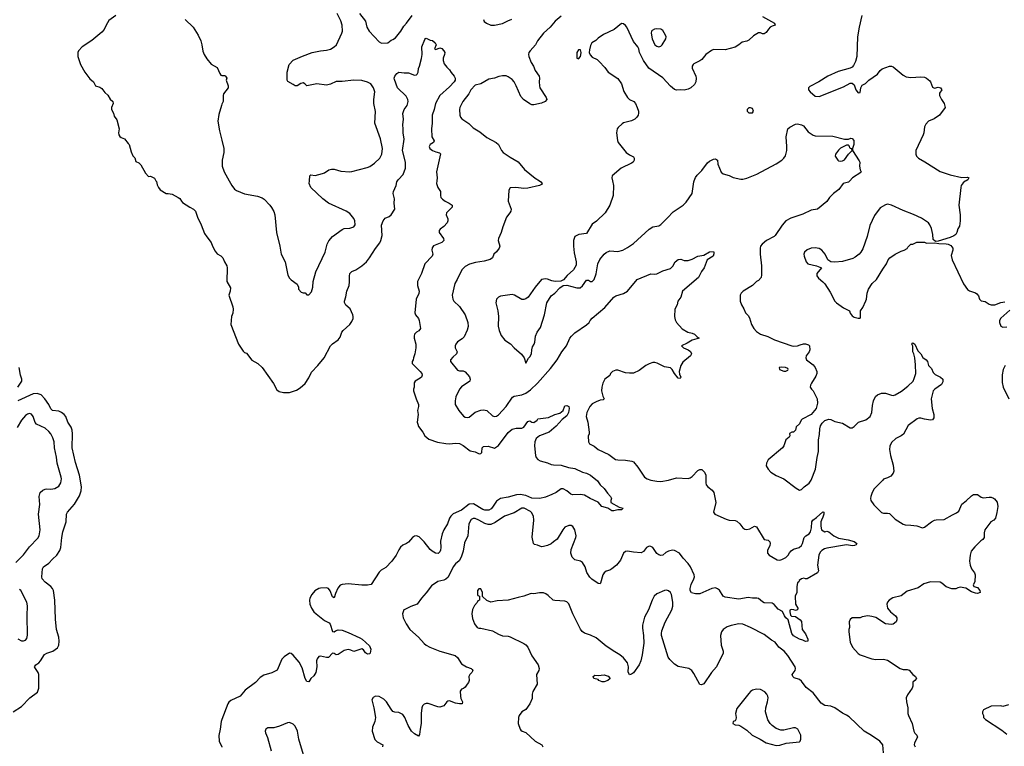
# Model space of a CAD drawing. Header units: inches. Extents: x 2220522 to 2384314, y 721474 to 893490.
# Tile 32 of 256: x 2247931 to 2258006, y 764216 to 771647. Entities that reach past the tile are written whole.
import ezdxf

# ---------------------------------------------------------------- set-up
doc = ezdxf.new("R2010")
doc.units = ezdxf.units.IN
doc.header["$MEASUREMENT"] = 0
for name, color, linetype in [('C2746', 7, 'Continuous'), ('C2747', 7, 'Continuous'), ('C2756', 7, 'Continuous'), ('C2757', 7, 'Continuous')]:
    doc.layers.add(name, color=color, linetype=linetype)

msp = doc.modelspace()

# ---------------------------------------------------------------- linework, layer by layer
at = {"layer": 'C2746', "color": 5}
for points, elevation in [([(2249325, 770000), (2249331, 769991), (2249338, 769958), (2249351, 769931), (2249367, 769907), (2249430, 769871), (2249451, 769871), (2249490, 769861), (2249552, 769830), (2249570, 769818), (2249585, 769790), (2249598, 769778), (2249670, 769731), (2249710, 769710), (2249731, 769690), (2249751, 769629), (2249788, 769550), (2249821, 769461), (2249845, 769425), (2249891, 769370), (2249903, 769330), (2249930, 769278), (2249950, 769251), (2249990, 769231), (2250000, 769222)], 220), ([(2247912, 767890), (2247951, 767950), (2247952, 767970), (2247938, 768010), (2247925, 768090)], 220), ([(2247865, 764570), (2247950, 764623), (2248034, 764710), (2248113, 764770), (2248127, 764810), (2248128, 764950), (2248120, 764970), (2248091, 765010), (2248082, 765030), (2248096, 765050), (2248126, 765070), (2248145, 765090), (2248185, 765155), (2248210, 765169), (2248270, 765189), (2248316, 765224), (2248330, 765250), (2248336, 765290), (2248331, 765331), (2248307, 765410), (2248296, 765516), (2248290, 765710), (2248275, 765810), (2248267, 765830), (2248250, 765850), (2248190, 765896), (2248161, 765930), (2248156, 765950), (2248164, 766030), (2248175, 766050), (2248230, 766090), (2248265, 766130), (2248310, 766170), (2248343, 766217), (2248352, 766248), (2248361, 766350), (2248372, 766408), (2248406, 766510), (2248411, 766590), (2248421, 766610), (2248490, 766693), (2248541, 766779), (2248560, 766830), (2248563, 766870), (2248544, 766990), (2248500, 767120), (2248469, 767270), (2248471, 767411), (2248467, 767450), (2248459, 767479), (2248422, 767530), (2248403, 767590), (2248387, 767610), (2248360, 767630), (2248330, 767644), (2248266, 767650), (2248250, 767668), (2248229, 767710), (2248189, 767770), (2248150, 767809), (2248110, 767823), (2248070, 767820), (2247912, 767750)], 220), ([(2247890, 766096), (2247970, 766175), (2248030, 766255), (2248116, 766344), (2248130, 766367), (2248139, 766430), (2248124, 766590), (2248137, 766690), (2248130, 766770), (2248141, 766810), (2248166, 766834), (2248190, 766844), (2248210, 766848), (2248250, 766845), (2248290, 766853), (2248330, 766877), (2248351, 766910), (2248357, 766950), (2248355, 766970), (2248313, 767110), (2248307, 767173), (2248287, 767267), (2248282, 767330), (2248270, 767370), (2248250, 767410), (2248230, 767437), (2248190, 767470), (2248102, 767510), (2248089, 767529), (2248068, 767588), (2248050, 767614), (2248030, 767618), (2248010, 767611), (2247990, 767598), (2247948, 767552), (2247904, 767476)], 240), ([(2247910, 765314), (2247950, 765296), (2247970, 765295), (2247990, 765302), (2248002, 765318), (2248012, 765352), (2248008, 765550), (2248011, 765651), (2248004, 765690), (2247944, 765810), (2247930, 765820)], 240), ([(2250000, 764491), (2249992, 764470), (2249981, 764390), (2249967, 764327), (2249972, 764270), (2249998, 764210), (2250000, 764207)], 220)]:
    msp.add_lwpolyline(points, dxfattribs=dict(at, elevation=elevation))
at = {"layer": 'C2747', "color": 5}
for points, elevation in [([(2248915, 771690), (2248843, 771637), (2248814, 771590), (2248794, 771546), (2248770, 771519), (2248670, 771435), (2248570, 771370), (2248533, 771330), (2248525, 771310), (2248525, 771270), (2248552, 771190), (2248597, 771110), (2248650, 771043), (2248687, 771010), (2248706, 770970), (2248750, 770956), (2248770, 770944), (2248802, 770902), (2248834, 770874), (2248855, 770835), (2248885, 770810), (2248886, 770790), (2248871, 770750), (2248871, 770730), (2248890, 770692), (2248899, 770659), (2248924, 770624), (2248947, 770530), (2248941, 770490), (2248944, 770470), (2248954, 770454), (2248970, 770441), (2249002, 770430), (2249040, 770380), (2249050, 770372), (2249070, 770294), (2249090, 770254), (2249110, 770234), (2249118, 770198), (2249150, 770182), (2249170, 770162), (2249217, 770077), (2249250, 770042), (2249270, 770045), (2249310, 770025), (2249325, 770000)], 220), ([(2249624, 771650), (2249705, 771570), (2249756, 771490), (2249785, 771430), (2249796, 771390), (2249804, 771324), (2249819, 771290), (2249846, 771246), (2249891, 771191), (2249950, 771158), (2249977, 771097), (2249990, 771078), (2250000, 771077)], 240), ([(2250000, 770783), (2249995, 770770), (2249970, 770678), (2249959, 770610), (2249976, 770510), (2250000, 770414)], 240)]:
    msp.add_lwpolyline(points, dxfattribs=dict(at, elevation=elevation))
at = {"layer": 'C2756', "color": 5}
for points, elevation in [([(2252200, 770000), (2252196, 769970), (2252210, 769931), (2252237, 769890), (2252235, 769850), (2252241, 769830), (2252257, 769810), (2252284, 769790), (2252326, 769770), (2252355, 769750), (2252355, 769730), (2252299, 769670), (2252295, 769650), (2252311, 769610), (2252311, 769590), (2252303, 769570), (2252270, 769533), (2252234, 769506), (2252223, 769490), (2252222, 769470), (2252267, 769410), (2252271, 769390), (2252250, 769370), (2252166, 769334), (2252150, 769315), (2252147, 769290), (2252157, 769250), (2252151, 769230), (2252076, 769150), (2252041, 769050), (2252002, 768970), (2252001, 768930), (2252018, 768870), (2252014, 768846), (2251989, 768790), (2251975, 768650), (2251982, 768630), (2252011, 768590), (2252018, 768570), (2252031, 768490), (2252016, 768464), (2251992, 768450), (2251972, 768430), (2251966, 768410), (2251966, 768390), (2251984, 768330), (2251985, 768290), (2251973, 768230), (2251959, 768190), (2251957, 768170), (2251946, 768150), (2251946, 768130), (2252028, 768050), (2252045, 768030), (2252050, 768010), (2252041, 767990), (2252030, 767981), (2251976, 767950), (2251968, 767932), (2251968, 767890), (2251959, 767870), (2251961, 767850), (2251987, 767770), (2252013, 767710), (2252013, 767690), (2252001, 767650), (2252008, 767610), (2251997, 767530), (2252003, 767510), (2252012, 767488), (2252054, 767430), (2252075, 767390), (2252116, 767356), (2252207, 767327), (2252290, 767312), (2252330, 767310), (2252390, 767317), (2252430, 767314), (2252470, 767293), (2252539, 767239), (2252590, 767226), (2252633, 767207), (2252650, 767210), (2252658, 767222), (2252663, 767270), (2252677, 767283), (2252724, 767284), (2252790, 767266), (2252830, 767291), (2252930, 767425), (2252970, 767459), (2253010, 767470), (2253070, 767468), (2253090, 767481), (2253130, 767539), (2253150, 767544), (2253170, 767531), (2253190, 767528), (2253224, 767550), (2253234, 767566), (2253340, 767580), (2253408, 767610), (2253456, 767624), (2253490, 767650), (2253510, 767698), (2253530, 767701), (2253550, 767691), (2253552, 767670), (2253547, 767630), (2253530, 767594), (2253481, 767559), (2253421, 767490), (2253350, 767430), (2253250, 767390), (2253217, 767363), (2253203, 767330), (2253198, 767290), (2253208, 767190), (2253216, 767170), (2253234, 767150), (2253257, 767137), (2253330, 767116), (2253370, 767099), (2253393, 767093), (2253470, 767090), (2253546, 767066), (2253610, 767057), (2253690, 767019), (2253730, 767008), (2253771, 766990), (2253843, 766930), (2253871, 766890), (2253912, 766852), (2253944, 766804), (2253976, 766770), (2253986, 766750), (2253978, 766730), (2253979, 766710), (2254063, 766663), (2254105, 766650), (2254090, 766635), (2254050, 766635), (2254010, 766624), (2253990, 766625), (2253950, 766650), (2253887, 766667), (2253851, 766711), (2253769, 766749), (2253710, 766785), (2253670, 766792), (2253587, 766787), (2253570, 766793), (2253530, 766830), (2253490, 766850), (2253470, 766850), (2253419, 766810), (2253376, 766790), (2253310, 766763), (2253253, 766750), (2253170, 766753), (2253110, 766782), (2253050, 766791), (2253013, 766787), (2252930, 766764), (2252850, 766751), (2252810, 766724), (2252770, 766663), (2252754, 766646), (2252730, 766632), (2252718, 766630), (2252690, 766632), (2252670, 766639), (2252574, 766694), (2252530, 766693), (2252450, 766632), (2252367, 766593), (2252343, 766570), (2252330, 766550), (2252308, 766492), (2252269, 766431), (2252252, 766388), (2252235, 766315), (2252240, 766250), (2252237, 766223), (2252230, 766205), (2252212, 766188), (2252184, 766190), (2252150, 766210), (2252130, 766228), (2252070, 766306), (2252018, 766358), (2251990, 766370), (2251970, 766366), (2251949, 766351), (2251910, 766303), (2251890, 766289), (2251850, 766273), (2251828, 766252), (2251810, 766224), (2251784, 766170), (2251739, 766110), (2251676, 766044), (2251630, 766016), (2251610, 765997), (2251528, 765872), (2251490, 765864), (2251430, 765864), (2251290, 765876), (2251230, 765869), (2251210, 765863), (2251186, 765834), (2251161, 765779), (2251150, 765735), (2251130, 765744), (2251106, 765806), (2251090, 765829), (2251070, 765836), (2251010, 765834), (2250990, 765829), (2250950, 765805), (2250921, 765770), (2250899, 765730), (2250896, 765710), (2250900, 765670), (2250916, 765630), (2250942, 765590), (2250964, 765570), (2251050, 765502), (2251098, 765478), (2251106, 765466), (2251130, 765391), (2251150, 765387), (2251163, 765397), (2251190, 765406), (2251230, 765402), (2251290, 765380), (2251410, 765325), (2251434, 765310), (2251510, 765242), (2251522, 765210), (2251517, 765170), (2251510, 765161), (2251490, 765158), (2251470, 765173), (2251450, 765204), (2251430, 765213), (2251350, 765184), (2251319, 765199), (2251290, 765207), (2251250, 765197), (2251190, 765155), (2251170, 765150), (2251150, 765165), (2251130, 765169), (2251090, 765125), (2251070, 765124), (2251010, 765138), (2250990, 765133), (2250973, 765110), (2250969, 765091), (2250972, 765030), (2250961, 764970), (2250942, 764938), (2250911, 764910), (2250890, 764875), (2250870, 764879), (2250850, 764909), (2250820, 765020), (2250790, 765077), (2250730, 765149), (2250710, 765164), (2250690, 765169), (2250638, 765130), (2250614, 765106), (2250566, 764994), (2250511, 764969), (2250430, 764944), (2250390, 764919), (2250343, 764870), (2250237, 764790), (2250185, 764730), (2250090, 764684), (2250071, 764669), (2250060, 764650), (2250000, 764491)], 220), ([(2250000, 769222), (2250010, 769212), (2250026, 769170), (2250051, 769130), (2250055, 769110), (2250051, 768970), (2250086, 768906), (2250083, 768870), (2250071, 768830), (2250111, 768710), (2250114, 768686), (2250110, 768646), (2250099, 768610), (2250092, 768530), (2250169, 768330), (2250217, 768257), (2250230, 768243), (2250250, 768235), (2250306, 768166), (2250366, 768130), (2250410, 768090), (2250526, 767926), (2250563, 767863), (2250586, 767846), (2250630, 767833), (2250690, 767833), (2250762, 767858), (2250799, 767881), (2250852, 767928), (2250890, 767985), (2250917, 768043), (2250983, 768110), (2251047, 768190), (2251110, 768310), (2251130, 768333), (2251190, 768374), (2251210, 768401), (2251227, 768450), (2251239, 768470), (2251309, 768530), (2251330, 768559), (2251342, 768590), (2251344, 768610), (2251341, 768630), (2251312, 768690), (2251267, 768727), (2251253, 768753), (2251253, 768770), (2251268, 768812), (2251277, 768870), (2251302, 768930), (2251307, 768967), (2251304, 769024), (2251310, 769050), (2251328, 769072), (2251370, 769089), (2251431, 769129), (2251478, 769170), (2251511, 769210), (2251570, 769306), (2251615, 769365), (2251627, 769390), (2251639, 769439), (2251634, 769546), (2251650, 769590), (2251670, 769618), (2251710, 769633), (2251732, 769650), (2251769, 769710), (2251764, 769770), (2251766, 769814), (2251752, 769870), (2251754, 769890), (2251784, 769950), (2251791, 769990), (2251797, 770000)], 220), ([(2250074, 770000), (2250102, 769950), (2250130, 769915), (2250150, 769899), (2250230, 769865), (2250363, 769843), (2250410, 769824), (2250431, 769810), (2250490, 769751), (2250507, 769727), (2250530, 769684), (2250541, 769650), (2250558, 769470), (2250594, 769330), (2250606, 769250), (2250646, 769170), (2250673, 769033), (2250690, 769005), (2250710, 768985), (2250770, 768942), (2250785, 768910), (2250785, 768890), (2250810, 768862), (2250830, 768852), (2250850, 768852), (2250870, 768834), (2250890, 768834), (2250917, 768863), (2250929, 768910), (2250934, 768970), (2250961, 769070), (2251058, 769270), (2251077, 769350), (2251093, 769387), (2251130, 769428), (2251230, 769500), (2251250, 769510), (2251310, 769516), (2251350, 769527), (2251363, 769550), (2251359, 769590), (2251350, 769615), (2251310, 769666), (2251270, 769690), (2251089, 769770), (2251034, 769814), (2250910, 769930), (2250892, 769970), (2250895, 770000)], 240), ([(2253248, 770000), (2253264, 769990), (2253277, 769970), (2253270, 769961), (2253248, 769952), (2253130, 769924), (2253090, 769921), (2253008, 769932), (2252950, 769929), (2252935, 769905), (2252930, 769790), (2252959, 769710), (2252957, 769690), (2252947, 769670), (2252912, 769628), (2252873, 769530), (2252857, 769470), (2252830, 769410), (2252826, 769390), (2252842, 769330), (2252837, 769310), (2252810, 769273), (2252783, 769250), (2252767, 769210), (2252745, 769195), (2252683, 769177), (2252595, 769165), (2252532, 769148), (2252490, 769124), (2252456, 769090), (2252407, 768990), (2252382, 768950), (2252356, 768830), (2252363, 768790), (2252373, 768770), (2252430, 768713), (2252490, 768630), (2252515, 768550), (2252519, 768510), (2252509, 768471), (2252477, 768403), (2252457, 768383), (2252410, 768352), (2252393, 768330), (2252386, 768310), (2252388, 768290), (2252407, 768250), (2252401, 768230), (2252363, 768197), (2252340, 768170), (2252340, 768150), (2252410, 768062), (2252430, 768056), (2252470, 768057), (2252490, 768047), (2252534, 767994), (2252541, 767970), (2252535, 767950), (2252450, 767891), (2252430, 767870), (2252395, 767790), (2252388, 767750), (2252387, 767710), (2252423, 767650), (2252473, 767593), (2252490, 767581), (2252510, 767578), (2252530, 767582), (2252590, 767632), (2252650, 767652), (2252677, 767657), (2252710, 767650), (2252770, 767595), (2252790, 767588), (2252810, 767593), (2252830, 767606), (2252907, 767690), (2252974, 767786), (2252990, 767797), (2253070, 767809), (2253110, 767827), (2253157, 767863), (2253229, 767931), (2253361, 768079), (2253430, 768168), (2253478, 768250), (2253526, 768310), (2253560, 768390), (2253576, 768410), (2253610, 768446), (2253730, 768525), (2253759, 768550), (2253769, 768570), (2253790, 768595), (2253917, 768703), (2254010, 768810), (2254030, 768822), (2254110, 768848), (2254150, 768870), (2254250, 768990), (2254390, 769047), (2254430, 769043), (2254450, 769047), (2254510, 769079), (2254590, 769101), (2254614, 769126), (2254639, 769170), (2254670, 769193), (2254697, 769197), (2254730, 769184), (2254770, 769185), (2254810, 769199), (2254869, 769230), (2254930, 769239), (2254990, 769274), (2255030, 769275), (2255034, 769270), (2255034, 769254), (2255027, 769230), (2254966, 769190), (2254936, 769110), (2254908, 769072), (2254876, 769010), (2254713, 768870), (2254694, 768810), (2254666, 768770), (2254659, 768730), (2254635, 768685), (2254631, 768610), (2254638, 768578), (2254651, 768550), (2254710, 768487), (2254766, 768450), (2254810, 768441), (2254837, 768430), (2254862, 768402), (2254882, 768390), (2254810, 768370), (2254762, 768338), (2254702, 768310), (2254722, 768290), (2254772, 768272), (2254794, 768254), (2254804, 768230), (2254795, 768210), (2254715, 768145), (2254695, 768110), (2254680, 768050), (2254682, 768022), (2254695, 767990), (2254690, 767978), (2254670, 767982), (2254630, 768029), (2254607, 768070), (2254590, 768085), (2254530, 768098), (2254455, 768135), (2254430, 768142), (2254410, 768142), (2254370, 768128), (2254339, 768110), (2254270, 768058), (2254210, 768032), (2254170, 768032), (2254130, 768037), (2254050, 768063), (2254030, 768064), (2253995, 768050), (2253977, 768030), (2253970, 768009), (2253917, 767970), (2253896, 767930), (2253886, 767890), (2253885, 767850), (2253898, 767798), (2253910, 767768), (2253900, 767760), (2253870, 767755), (2253830, 767740), (2253790, 767718), (2253766, 767690), (2253733, 767630), (2253728, 767590), (2253744, 767530), (2253756, 767430), (2253756, 767410), (2253746, 767386), (2253752, 767330), (2253762, 767310), (2253810, 767286), (2253850, 767251), (2253960, 767200), (2254028, 767150), (2254050, 767144), (2254130, 767142), (2254193, 767133), (2254210, 767126), (2254256, 767070), (2254324, 766970), (2254351, 766951), (2254390, 766937), (2254450, 766926), (2254490, 766925), (2254570, 766936), (2254650, 766962), (2254770, 766955), (2254790, 766962), (2254810, 766976), (2254870, 767036), (2254890, 767048), (2254910, 767047), (2254938, 767018), (2254950, 766990), (2254950, 766910), (2254955, 766890), (2254971, 766870), (2255015, 766835), (2255035, 766810), (2255055, 766710), (2255031, 766610), (2255044, 766590), (2255159, 766539), (2255190, 766529), (2255250, 766524), (2255270, 766517), (2255300, 766490), (2255330, 766450), (2255350, 766436), (2255370, 766432), (2255401, 766439), (2255450, 766467), (2255470, 766461), (2255550, 766332), (2255590, 766325), (2255606, 766306), (2255611, 766290), (2255607, 766270), (2255583, 766217), (2255584, 766190), (2255599, 766170), (2255683, 766123), (2255710, 766119), (2255730, 766125), (2255770, 766147), (2255795, 766170), (2255806, 766194), (2255824, 766216), (2255850, 766232), (2255906, 766250), (2255929, 766270), (2255939, 766290), (2255957, 766350), (2255973, 766367), (2256008, 766390), (2256022, 766410), (2256033, 766450), (2256036, 766510), (2256047, 766530), (2256084, 766556), (2256150, 766615), (2256158, 766610), (2256159, 766590), (2256150, 766558), (2256134, 766530), (2256128, 766510), (2256127, 766467), (2256136, 766430), (2256170, 766411), (2256190, 766416), (2256210, 766411), (2256262, 766370), (2256310, 766346), (2256408, 766328), (2256470, 766311), (2256496, 766290), (2256490, 766278), (2256474, 766270), (2256450, 766267), (2256394, 766275), (2256372, 766272), (2256190, 766242), (2256165, 766235), (2256140, 766220), (2256120, 766200), (2256107, 766170), (2256095, 766070), (2256106, 766010), (2256093, 765990), (2255990, 765929), (2255970, 765928), (2255954, 765934), (2255930, 765929), (2255907, 765910), (2255902, 765898), (2255890, 765888), (2255881, 765850), (2255884, 765810), (2255881, 765790), (2255866, 765750), (2255870, 765670), (2255893, 765630), (2255891, 765610), (2255870, 765604), (2255852, 765612), (2255826, 765614), (2255811, 765609), (2255811, 765590), (2255818, 765558), (2255827, 765547), (2255870, 765544), (2255917, 765510), (2255930, 765491), (2255938, 765410), (2255970, 765365), (2255996, 765310), (2255994, 765290), (2255971, 765289), (2255943, 765303), (2255909, 765310), (2255850, 765346), (2255830, 765370), (2255795, 765510), (2255770, 765529), (2255755, 765550), (2255736, 765596), (2255690, 765617), (2255650, 765667), (2255630, 765680), (2255550, 765683), (2255530, 765694), (2255490, 765727), (2255472, 765732), (2255430, 765731), (2255383, 765737), (2255290, 765722), (2255150, 765742), (2255130, 765752), (2255090, 765812), (2255070, 765828), (2255050, 765836), (2255014, 765830), (2254890, 765775), (2254845, 765775), (2254806, 765786), (2254791, 765810), (2254791, 765830), (2254800, 765870), (2254830, 765930), (2254835, 765950), (2254831, 765970), (2254796, 766050), (2254770, 766086), (2254720, 766140), (2254682, 766190), (2254630, 766220), (2254610, 766223), (2254568, 766212), (2254542, 766198), (2254510, 766170), (2254490, 766167), (2254470, 766174), (2254450, 766189), (2254409, 766250), (2254390, 766260), (2254370, 766263), (2254346, 766250), (2254312, 766208), (2254290, 766196), (2254210, 766200), (2254150, 766212), (2254130, 766207), (2254108, 766190), (2254080, 766120), (2254036, 766070), (2253990, 766030), (2253970, 766017), (2253930, 766006), (2253910, 765989), (2253896, 765970), (2253875, 765885), (2253870, 765877), (2253850, 765880), (2253784, 765924), (2253764, 765944), (2253733, 765993), (2253716, 766050), (2253690, 766094), (2253670, 766108), (2253610, 766124), (2253583, 766150), (2253570, 766190), (2253573, 766230), (2253621, 766350), (2253624, 766370), (2253610, 766430), (2253590, 766464), (2253573, 766473), (2253550, 766474), (2253510, 766456), (2253489, 766430), (2253430, 766335), (2253394, 766306), (2253370, 766288), (2253330, 766270), (2253290, 766258), (2253270, 766257), (2253230, 766274), (2253200, 766280), (2253189, 766289), (2253175, 766355), (2253192, 766530), (2253189, 766570), (2253168, 766608), (2253157, 766617), (2253093, 766653), (2253070, 766653), (2252990, 766603), (2252890, 766568), (2252796, 766504), (2252750, 766486), (2252725, 766485), (2252690, 766493), (2252628, 766530), (2252590, 766546), (2252570, 766545), (2252550, 766534), (2252526, 766490), (2252516, 766370), (2252483, 766297), (2252469, 766210), (2252449, 766151), (2252427, 766113), (2252390, 766082), (2252367, 766053), (2252314, 765946), (2252290, 765925), (2252270, 765915), (2252210, 765900), (2252143, 765857), (2252090, 765786), (2252041, 765730), (2251999, 765670), (2251933, 765647), (2251870, 765615), (2251862, 765610), (2251847, 765570), (2251856, 765530), (2251884, 765470), (2251924, 765410), (2252012, 765332), (2252068, 765268), (2252091, 765250), (2252127, 765230), (2252230, 765189), (2252385, 765145), (2252410, 765124), (2252450, 765058), (2252501, 765030), (2252550, 765012), (2252561, 765001), (2252568, 764990), (2252556, 764970), (2252536, 764950), (2252527, 764930), (2252531, 764890), (2252524, 764870), (2252508, 764852), (2252490, 764821), (2252473, 764807), (2252450, 764799), (2252439, 764781), (2252440, 764730), (2252445, 764705), (2252462, 764670), (2252458, 764650), (2252430, 764650), (2252390, 764658), (2252330, 764681), (2252310, 764677), (2252301, 764670), (2252270, 764629), (2252230, 764617), (2252210, 764618), (2252110, 764654), (2252090, 764654), (2252070, 764647), (2252053, 764630), (2252047, 764610), (2252039, 764550), (2252040, 764450), (2252027, 764390), (2252022, 764338), (2252010, 764319), (2251970, 764342), (2251941, 764370), (2251907, 764430), (2251870, 764512), (2251850, 764540), (2251830, 764553), (2251810, 764560), (2251770, 764565), (2251750, 764573), (2251730, 764596), (2251684, 764670), (2251657, 764697), (2251610, 764726), (2251570, 764727), (2251546, 764714), (2251533, 764690), (2251554, 764610), (2251572, 764510), (2251565, 764470), (2251542, 764410), (2251536, 764370), (2251566, 764286), (2251590, 764262), (2251645, 764230), (2251642, 764210)], 240), ([(2253997, 770000), (2254008, 769950), (2254002, 769850), (2253968, 769750), (2253921, 769670), (2253832, 769588), (2253790, 769555), (2253730, 769460), (2253652, 769450), (2253611, 769429), (2253596, 769390), (2253596, 769330), (2253603, 769263), (2253626, 769170), (2253623, 769137), (2253596, 769090), (2253533, 769030), (2253495, 768985), (2253468, 768972), (2253411, 768969), (2253375, 768975), (2253330, 768995), (2253310, 768998), (2253270, 768990), (2253204, 768910), (2253133, 768810), (2253110, 768792), (2253090, 768785), (2253070, 768787), (2252995, 768830), (2252970, 768836), (2252850, 768819), (2252830, 768809), (2252811, 768790), (2252804, 768750), (2252824, 768670), (2252829, 768610), (2252828, 768512), (2252836, 768470), (2252858, 768418), (2252895, 768370), (2252953, 768333), (2252991, 768290), (2253067, 768227), (2253091, 768190), (2253110, 768134), (2253136, 768184), (2253150, 768199), (2253169, 768230), (2253170, 768270), (2253179, 768301), (2253196, 768330), (2253202, 768350), (2253207, 768410), (2253227, 768450), (2253261, 768499), (2253300, 768630), (2253325, 768750), (2253370, 768822), (2253405, 768850), (2253457, 768903), (2253493, 768927), (2253530, 768931), (2253630, 768906), (2253666, 768906), (2253690, 768924), (2253730, 768982), (2253750, 768982), (2253770, 768971), (2253790, 768970), (2253809, 768990), (2253831, 769049), (2253845, 769150), (2253867, 769193), (2253910, 769250), (2253933, 769267), (2253970, 769282), (2254050, 769276), (2254103, 769290), (2254150, 769316), (2254210, 769359), (2254370, 769506), (2254410, 769528), (2254470, 769540), (2254490, 769554), (2254560, 769620), (2254618, 769682), (2254719, 769750), (2254750, 769781), (2254810, 769871), (2254827, 769990), (2254831, 770000)], 260), ([(2256424, 770000), (2256410, 769984), (2256358, 769970), (2256311, 769909), (2256258, 769870), (2256218, 769830), (2256190, 769789), (2256095, 769710), (2256030, 769698), (2255943, 769657), (2255822, 769618), (2255771, 769589), (2255733, 769547), (2255661, 769439), (2255650, 769429), (2255572, 769388), (2255527, 769350), (2255511, 769330), (2255506, 769310), (2255506, 769250), (2255522, 769130), (2255521, 769039), (2255516, 769010), (2255490, 768981), (2255470, 768970), (2255428, 768930), (2255333, 768870), (2255313, 768850), (2255303, 768830), (2255303, 768770), (2255316, 768730), (2255341, 768690), (2255356, 768650), (2255383, 768623), (2255398, 768598), (2255419, 768530), (2255442, 768490), (2255470, 768458), (2255510, 768430), (2255587, 768407), (2255654, 768374), (2255830, 768312), (2255850, 768308), (2255890, 768310), (2255917, 768323), (2255951, 768331), (2255971, 768331), (2256001, 768321), (2256011, 768310), (2256016, 768270), (2256010, 768249), (2255979, 768210), (2255974, 768190), (2255983, 768170), (2256050, 768117), (2256070, 768090), (2256088, 768050), (2256088, 768030), (2256078, 768002), (2256031, 767930), (2256021, 767910), (2256019, 767890), (2256031, 767870), (2256051, 767850), (2256090, 767770), (2256095, 767725), (2256081, 767670), (2256030, 767609), (2255937, 767563), (2255927, 767553), (2255910, 767515), (2255876, 767484), (2255870, 767449), (2255850, 767429), (2255831, 767429), (2255806, 767414), (2255811, 767390), (2255803, 767377), (2255770, 767349), (2255750, 767290), (2255736, 767270), (2255590, 767144), (2255571, 767110), (2255570, 767085), (2255589, 767049), (2255618, 767018), (2255670, 766985), (2255751, 766950), (2255876, 766856), (2255910, 766836), (2255930, 766841), (2255957, 766870), (2256010, 766908), (2256030, 766936), (2256074, 767050), (2256090, 767170), (2256103, 767230), (2256103, 767350), (2256115, 767405), (2256117, 767463), (2256126, 767494), (2256141, 767519), (2256170, 767548), (2256210, 767562), (2256230, 767558), (2256270, 767539), (2256350, 767522), (2256430, 767474), (2256450, 767474), (2256470, 767485), (2256512, 767530), (2256590, 767555), (2256634, 767590), (2256651, 767630), (2256658, 767702), (2256667, 767750), (2256687, 767793), (2256708, 767812), (2256750, 767826), (2256790, 767829), (2256852, 767808), (2256870, 767805), (2256890, 767810), (2256952, 767848), (2257020, 767900), (2257072, 767950), (2257084, 767976), (2257099, 768030), (2257097, 768117), (2257089, 768190), (2257079, 768230), (2257069, 768250), (2257069, 768309), (2257058, 768330), (2257070, 768342), (2257091, 768330), (2257122, 768262), (2257151, 768230), (2257173, 768193), (2257205, 768170), (2257221, 768150), (2257231, 768111), (2257260, 768080), (2257278, 768038), (2257299, 768019), (2257351, 767991), (2257375, 767970), (2257375, 767945), (2257363, 767917), (2257296, 767870), (2257279, 767850), (2257258, 767770), (2257266, 767670), (2257285, 767610), (2257286, 767574), (2257270, 767555), (2257250, 767553), (2257190, 767560), (2257150, 767572), (2257130, 767572), (2257115, 767565), (2257023, 767497), (2256973, 767407), (2256951, 767390), (2256896, 767365), (2256850, 767324), (2256834, 767286), (2256830, 767250), (2256841, 767190), (2256869, 767090), (2256876, 767030), (2256870, 767010), (2256843, 766977), (2256810, 766960), (2256770, 766947), (2256761, 766939), (2256675, 766850), (2256652, 766810), (2256639, 766770), (2256636, 766750), (2256640, 766730), (2256670, 766684), (2256750, 766606), (2256770, 766599), (2256810, 766601), (2256830, 766597), (2256890, 766539), (2256970, 766488), (2256990, 766481), (2257050, 766479), (2257110, 766470), (2257170, 766449), (2257190, 766458), (2257260, 766510), (2257290, 766527), (2257310, 766532), (2257390, 766535), (2257476, 766584), (2257518, 766602), (2257539, 766621), (2257570, 766692), (2257615, 766725), (2257670, 766779), (2257690, 766790), (2257730, 766791), (2257770, 766763), (2257790, 766757), (2257850, 766764), (2257870, 766763), (2257894, 766754), (2257906, 766746), (2257933, 766713), (2257939, 766670), (2257930, 766606), (2257916, 766550), (2257898, 766530), (2257866, 766510), (2257807, 766430), (2257800, 766400), (2257798, 766350), (2257785, 766330), (2257764, 766316), (2257703, 766257), (2257668, 766212), (2257656, 766170), (2257651, 766110), (2257656, 766070), (2257670, 766030), (2257701, 765990), (2257708, 765970), (2257703, 765897), (2257686, 765866), (2257694, 765850), (2257730, 765841), (2257755, 765810), (2257758, 765790), (2257730, 765779), (2257710, 765781), (2257670, 765796), (2257612, 765832), (2257555, 765845), (2257530, 765837), (2257510, 765825), (2257470, 765827), (2257410, 765848), (2257366, 765886), (2257350, 765895), (2257250, 765898), (2257183, 765877), (2257125, 765835), (2257010, 765803), (2256950, 765756), (2256866, 765734), (2256826, 765710), (2256811, 765690), (2256805, 765670), (2256811, 765630), (2256841, 765590), (2256892, 765550), (2256905, 765530), (2256906, 765510), (2256898, 765490), (2256870, 765465), (2256850, 765461), (2256790, 765469), (2256690, 765533), (2256650, 765545), (2256610, 765549), (2256550, 765539), (2256530, 765529), (2256450, 765529), (2256428, 765512), (2256418, 765490), (2256422, 765430), (2256414, 765410), (2256414, 765386), (2256430, 765282), (2256453, 765230), (2256510, 765165), (2256531, 765150), (2256650, 765110), (2256690, 765105), (2256770, 765107), (2256810, 765097), (2256941, 765010), (2256970, 765000), (2257010, 765000), (2257033, 764993), (2257070, 764951), (2257096, 764930), (2257106, 764910), (2257091, 764890), (2257068, 764872), (2257068, 764830), (2257063, 764810), (2257016, 764744), (2257002, 764710), (2257004, 764670), (2257019, 764610), (2257020, 764550), (2257024, 764530), (2257063, 764450), (2257081, 764370), (2257090, 764350), (2257111, 764330), (2257119, 764310), (2257086, 764250), (2257083, 764230), (2257094, 764210)], 260), ([(2257614, 770000), (2257605, 769995), (2257583, 769977), (2257565, 769950), (2257561, 769930), (2257539, 769750), (2257554, 769650), (2257555, 769590), (2257546, 769534), (2257531, 769509), (2257521, 769470), (2257508, 769450), (2257490, 769436), (2257450, 769418), (2257330, 769382), (2257300, 769380), (2257278, 769398), (2257274, 769450), (2257259, 769510), (2257244, 769550), (2257229, 769570), (2257157, 769617), (2257076, 769656), (2256970, 769695), (2256850, 769750), (2256810, 769759), (2256790, 769754), (2256737, 769723), (2256676, 769643), (2256630, 769541), (2256602, 769430), (2256558, 769302), (2256539, 769270), (2256521, 769250), (2256480, 769220), (2256454, 769206), (2256350, 769174), (2256270, 769167), (2256231, 769171), (2256201, 769190), (2256173, 769250), (2256137, 769290), (2256110, 769306), (2256070, 769315), (2256030, 769312), (2255987, 769293), (2255961, 769270), (2255953, 769250), (2255956, 769230), (2255977, 769170), (2255995, 769150), (2256085, 769130), (2256136, 769110), (2256088, 769050), (2256086, 769026), (2256103, 769003), (2256150, 768966), (2256170, 768945), (2256222, 768862), (2256271, 768770), (2256287, 768750), (2256361, 768701), (2256421, 768670), (2256430, 768645), (2256450, 768618), (2256470, 768605), (2256510, 768594), (2256530, 768594), (2256535, 768605), (2256535, 768670), (2256557, 768703), (2256590, 768771), (2256596, 768790), (2256602, 768850), (2256615, 768890), (2256655, 768950), (2256698, 768990), (2256763, 769097), (2256801, 769150), (2256816, 769190), (2256834, 769210), (2256890, 769248), (2256950, 769280), (2256982, 769290), (2257010, 769306), (2257018, 769322), (2257048, 769350), (2257070, 769351), (2257110, 769371), (2257190, 769371), (2257210, 769362), (2257290, 769365), (2257337, 769357), (2257410, 769354), (2257432, 769350), (2257457, 769337), (2257478, 769310), (2257479, 769290), (2257463, 769237), (2257471, 769190), (2257587, 768947), (2257630, 768887), (2257650, 768873), (2257710, 768853), (2257724, 768844), (2257742, 768822), (2257751, 768790), (2257770, 768771), (2257810, 768765), (2257850, 768738), (2257871, 768731), (2257910, 768731), (2257970, 768756), (2258010, 768760)], 280), ([(2258063, 768677), (2257970, 768595), (2257956, 768570), (2257956, 768550), (2257970, 768511), (2257990, 768503), (2258030, 768507)], 280), ([(2258015, 768110), (2257995, 768070), (2257985, 768015), (2257984, 767936), (2257994, 767890), (2258053, 767770)], 280), ([(2256770, 764150), (2256761, 764230), (2256733, 764270), (2256647, 764327), (2256571, 764370), (2256417, 764517), (2256390, 764536), (2256350, 764555), (2256270, 764611), (2256230, 764625), (2256170, 764633), (2256130, 764657), (2256050, 764762), (2255979, 764819), (2255930, 764883), (2255910, 764900), (2255856, 764916), (2255841, 764930), (2255834, 764950), (2255866, 764990), (2255869, 765010), (2255865, 765030), (2255790, 765146), (2255752, 765190), (2255700, 765230), (2255660, 765280), (2255622, 765302), (2255550, 765359), (2255409, 765430), (2255330, 765464), (2255290, 765470), (2255210, 765453), (2255170, 765439), (2255128, 765410), (2255112, 765388), (2255101, 765350), (2255108, 765250), (2255128, 765190), (2255130, 765169), (2255059, 765030), (2255010, 764970), (2254930, 764856), (2254906, 764846), (2254890, 764849), (2254830, 764962), (2254809, 764990), (2254778, 765010), (2254670, 765033), (2254630, 765056), (2254582, 765102), (2254567, 765127), (2254551, 765171), (2254499, 765350), (2254498, 765370), (2254502, 765398), (2254534, 765486), (2254602, 765610), (2254614, 765650), (2254614, 765690), (2254599, 765770), (2254590, 765789), (2254570, 765806), (2254550, 765813), (2254530, 765809), (2254450, 765776), (2254423, 765750), (2254404, 765710), (2254365, 765610), (2254325, 765535), (2254305, 765455), (2254303, 765423), (2254313, 765350), (2254317, 765270), (2254299, 765150), (2254285, 765090), (2254270, 765049), (2254211, 764968), (2254190, 764952), (2254170, 764948), (2254158, 764978), (2254160, 765030), (2254150, 765069), (2254110, 765122), (2254072, 765152), (2254021, 765181), (2253930, 765241), (2253830, 765324), (2253772, 765352), (2253710, 765374), (2253687, 765390), (2253670, 765414), (2253590, 765570), (2253550, 765673), (2253530, 765693), (2253510, 765701), (2253406, 765706), (2253390, 765712), (2253339, 765759), (2253315, 765775), (2253290, 765785), (2253250, 765787), (2253190, 765776), (2253170, 765778), (2253155, 765775), (2253090, 765750), (2253030, 765738), (2252930, 765709), (2252815, 765705), (2252750, 765689), (2252710, 765708), (2252667, 765747), (2252666, 765790), (2252650, 765826), (2252630, 765826), (2252614, 765810), (2252614, 765770), (2252618, 765758), (2252634, 765750), (2252634, 765710), (2252618, 765702), (2252613, 765687), (2252584, 765656), (2252565, 765615), (2252556, 765570), (2252564, 765524), (2252586, 765470), (2252610, 765431), (2252630, 765423), (2252650, 765423), (2252770, 765396), (2252830, 765363), (2252870, 765347), (2252930, 765343), (2252950, 765337), (2253090, 765268), (2253110, 765253), (2253130, 765231), (2253170, 765142), (2253236, 765050), (2253246, 765010), (2253241, 764990), (2253219, 764950), (2253226, 764850), (2253181, 764778), (2253175, 764750), (2253174, 764706), (2253151, 764649), (2253110, 764592), (2253070, 764567), (2253042, 764530), (2253035, 764510), (2253031, 764450), (2253050, 764392), (2253060, 764380), (2253072, 764370), (2253110, 764356), (2253206, 764270), (2253272, 764230), (2253282, 764210)], 260), ([(2258050, 764641), (2257990, 764624), (2257970, 764629), (2257870, 764628), (2257794, 764590), (2257782, 764570), (2257782, 764550), (2257792, 764530), (2257792, 764510), (2257812, 764490), (2257980, 764380), (2258030, 764339)], 280), ([(2250835, 764130), (2250788, 764290), (2250774, 764370), (2250750, 764421), (2250730, 764442), (2250690, 764458), (2250670, 764456), (2250590, 764421), (2250530, 764406), (2250470, 764406), (2250448, 764392), (2250442, 764370), (2250447, 764353), (2250467, 764307), (2250504, 764170)], 240)]:
    msp.add_lwpolyline(points, dxfattribs=dict(at, elevation=elevation))
for points, elevation in [([(2255730, 768094), (2255702, 768090), (2255705, 768070), (2255750, 768051), (2255770, 768052), (2255790, 768062), (2255795, 768070), (2255790, 768078), (2255766, 768090)], 260), ([(2253890, 764876), (2253858, 764890), (2253850, 764898), (2253806, 764910), (2253798, 764930), (2253816, 764944), (2253850, 764941), (2253910, 764947), (2253953, 764933), (2253972, 764910), (2253950, 764889), (2253910, 764876)], 260), ([(2255470, 764801), (2255430, 764789), (2255410, 764777), (2255390, 764757), (2255270, 764602), (2255254, 764550), (2255261, 764510), (2255258, 764490), (2255250, 764478), (2255232, 764468), (2255227, 764450), (2255250, 764436), (2255290, 764431), (2255310, 764421), (2255370, 764381), (2255427, 764330), (2255507, 764290), (2255570, 764250), (2255670, 764225), (2255710, 764228), (2255772, 764248), (2255910, 764262), (2255918, 764270), (2255922, 764290), (2255922, 764330), (2255915, 764350), (2255894, 764390), (2255870, 764405), (2255850, 764405), (2255750, 764381), (2255720, 764380), (2255670, 764398), (2255630, 764430), (2255610, 764450), (2255586, 764486), (2255561, 764570), (2255564, 764610), (2255583, 764670), (2255589, 764710), (2255586, 764730), (2255576, 764750), (2255554, 764774), (2255510, 764797)], 280)]:
    msp.add_lwpolyline(points, close=True, dxfattribs=dict(at, elevation=elevation))
at = {"layer": 'C2757', "color": 5}
for points, elevation in [([(2250895, 770000), (2250899, 770050), (2250910, 770061), (2250954, 770054), (2251030, 770073), (2251050, 770081), (2251093, 770110), (2251121, 770119), (2251150, 770118), (2251218, 770098), (2251310, 770092), (2251330, 770094), (2251486, 770134), (2251513, 770147), (2251560, 770180), (2251616, 770230), (2251637, 770270), (2251642, 770330), (2251622, 770430), (2251563, 770590), (2251572, 770708), (2251556, 770790), (2251555, 770830), (2251563, 770910), (2251551, 770950), (2251522, 770990), (2251490, 771009), (2251430, 771024), (2251350, 771029), (2251230, 771016), (2251170, 771016), (2251110, 770986), (2251070, 770978), (2250970, 770990), (2250870, 770969), (2250849, 770990), (2250830, 771001), (2250806, 770994), (2250770, 770969), (2250750, 770969), (2250730, 770985), (2250675, 771015), (2250669, 771030), (2250666, 771110), (2250689, 771190), (2250730, 771232), (2250825, 771275), (2250924, 771310), (2251010, 771329), (2251070, 771335), (2251110, 771346), (2251149, 771370), (2251172, 771390), (2251227, 771510), (2251232, 771530), (2251230, 771590), (2251216, 771636), (2251179, 771710)], 240), ([(2251407, 771710), (2251470, 771631), (2251484, 771570), (2251508, 771528), (2251610, 771419), (2251632, 771408), (2251698, 771410), (2251730, 771436), (2251750, 771444), (2251777, 771463), (2251830, 771531), (2251860, 771580), (2251890, 771610), (2251948, 771690)], 240), ([(2253470, 771684), (2253409, 771631), (2253358, 771570), (2253289, 771510), (2253229, 771431), (2253210, 771390), (2253153, 771330), (2253142, 771310), (2253138, 771290), (2253142, 771270), (2253164, 771210), (2253188, 771170), (2253206, 771126), (2253245, 771070), (2253250, 771050), (2253245, 771010), (2253248, 770970), (2253254, 770950), (2253317, 770850), (2253323, 770830), (2253307, 770810), (2253270, 770792), (2253190, 770775), (2253170, 770776), (2253150, 770788), (2253087, 770830), (2253060, 770860), (2253010, 770970), (2252989, 771010), (2252970, 771034), (2252930, 771064), (2252910, 771072), (2252870, 771074), (2252834, 771066), (2252790, 771048), (2252730, 771037), (2252650, 770990), (2252590, 770976), (2252548, 770930), (2252526, 770890), (2252466, 770810), (2252434, 770750), (2252430, 770730), (2252434, 770670), (2252442, 770650), (2252454, 770634), (2252525, 770585), (2252570, 770541), (2252640, 770500), (2252710, 770443), (2252805, 770390), (2252829, 770369), (2252860, 770310), (2252879, 770290), (2252950, 770240), (2253030, 770192), (2253096, 770116), (2253206, 770026), (2253248, 770000)], 240), ([(2252677, 771650), (2252684, 771630), (2252706, 771610), (2252750, 771590), (2252790, 771590), (2252870, 771607), (2252924, 771636), (2252967, 771653)], 240), ([(2255530, 771679), (2255655, 771610), (2255662, 771590), (2255630, 771582), (2255610, 771569), (2255591, 771549), (2255570, 771515), (2255550, 771502), (2255530, 771504), (2255510, 771514), (2255490, 771514), (2255438, 771482), (2255390, 771439), (2255370, 771429), (2255323, 771417), (2255290, 771389), (2255250, 771367), (2255150, 771338), (2255030, 771341), (2255010, 771333), (2254950, 771292), (2254910, 771240), (2254890, 771225), (2254830, 771197), (2254821, 771190), (2254811, 771170), (2254811, 771150), (2254850, 771071), (2254854, 771050), (2254850, 771010), (2254836, 770985), (2254798, 770950), (2254770, 770936), (2254730, 770926), (2254690, 770929), (2254650, 770926), (2254630, 770933), (2254590, 770966), (2254510, 771053), (2254369, 771150), (2254314, 771230), (2254273, 771310), (2254265, 771350), (2254256, 771370), (2254210, 771424), (2254143, 771570), (2254130, 771589), (2254110, 771604), (2254090, 771609), (2254014, 771546), (2253903, 771497), (2253850, 771459), (2253825, 771435), (2253786, 771410), (2253770, 771382), (2253760, 771340), (2253759, 771310), (2253767, 771287), (2253790, 771264), (2253839, 771239), (2253861, 771221), (2253918, 771158), (2253951, 771110), (2254050, 771045), (2254088, 770990), (2254113, 770913), (2254150, 770851), (2254170, 770830), (2254215, 770810), (2254231, 770790), (2254249, 770749), (2254262, 770710), (2254262, 770690), (2254258, 770670), (2254246, 770650), (2254226, 770630), (2254190, 770611), (2254110, 770592), (2254097, 770583), (2254054, 770546), (2254045, 770530), (2254039, 770490), (2254046, 770410), (2254054, 770390), (2254136, 770290), (2254170, 770264), (2254210, 770246), (2254219, 770230), (2254218, 770210), (2254207, 770190), (2254190, 770178), (2254085, 770130), (2253992, 770050), (2253991, 770029), (2253997, 770000)], 260), ([(2256548, 771690), (2256519, 771570), (2256504, 771470), (2256495, 771270), (2256482, 771218), (2256463, 771177), (2256450, 771163), (2256429, 771151), (2256304, 771116), (2256201, 771070), (2256108, 771012), (2256017, 770963), (2256002, 770950), (2256002, 770930), (2256018, 770910), (2256070, 770866), (2256110, 770861), (2256361, 770959), (2256430, 770998), (2256450, 770998), (2256470, 770982), (2256487, 770930), (2256510, 770898), (2256530, 770902), (2256537, 770950), (2256550, 770976), (2256584, 770996), (2256621, 771030), (2256707, 771090), (2256734, 771126), (2256755, 771145), (2256830, 771173), (2256850, 771173), (2256870, 771166), (2256970, 771079), (2257003, 771063), (2257050, 771055), (2257150, 771062), (2257190, 771058), (2257210, 771048), (2257242, 771022), (2257251, 771010), (2257270, 770958), (2257290, 770947), (2257330, 770956), (2257352, 770950), (2257365, 770930), (2257343, 770897), (2257343, 770870), (2257363, 770830), (2257391, 770790), (2257399, 770750), (2257343, 770670), (2257288, 770632), (2257230, 770608), (2257201, 770579), (2257190, 770550), (2257182, 770490), (2257175, 770470), (2257101, 770310), (2257099, 770270), (2257106, 770250), (2257126, 770230), (2257193, 770193), (2257350, 770093), (2257450, 770062), (2257570, 770033), (2257630, 770035), (2257641, 770030), (2257634, 770010), (2257614, 770000)], 280), ([(2251797, 770000), (2251806, 770014), (2251855, 770065), (2251878, 770130), (2251878, 770190), (2251849, 770310), (2251865, 770425), (2251854, 770490), (2251856, 770530), (2251850, 770570), (2251859, 770630), (2251851, 770689), (2251864, 770730), (2251895, 770770), (2251905, 770810), (2251902, 770830), (2251884, 770864), (2251795, 770950), (2251765, 771035), (2251762, 771050), (2251768, 771070), (2251790, 771098), (2251810, 771111), (2251863, 771103), (2251910, 771104), (2251970, 771078), (2251990, 771082), (2251999, 771090), (2252007, 771110), (2252012, 771148), (2252023, 771170), (2252043, 771250), (2252048, 771292), (2252046, 771370), (2252075, 771445), (2252084, 771456), (2252090, 771458), (2252130, 771436), (2252154, 771434), (2252182, 771410), (2252191, 771389), (2252174, 771350), (2252190, 771342), (2252230, 771358), (2252250, 771351), (2252271, 771330), (2252281, 771310), (2252279, 771290), (2252265, 771255), (2252264, 771230), (2252275, 771195), (2252301, 771162), (2252330, 771135), (2252346, 771107), (2252376, 771070), (2252387, 771050), (2252387, 771030), (2252375, 771010), (2252330, 770961), (2252229, 770871), (2252185, 770790), (2252173, 770730), (2252151, 770670), (2252151, 770590), (2252143, 770530), (2252148, 770450), (2252171, 770409), (2252165, 770390), (2252130, 770372), (2252120, 770350), (2252129, 770330), (2252155, 770310), (2252190, 770295), (2252226, 770286), (2252235, 770275), (2252195, 770090), (2252203, 770030), (2252200, 770000)], 220), ([(2250000, 771077), (2250030, 771075), (2250038, 771070), (2250051, 771050), (2250045, 771030), (2250065, 770970), (2250065, 770950), (2250016, 770890), (2250011, 770870), (2250014, 770830), (2250011, 770810), (2250000, 770783)], 240), ([(2254831, 770000), (2254846, 770033), (2254862, 770058), (2254910, 770105), (2254970, 770182), (2254990, 770200), (2255030, 770221), (2255050, 770223), (2255070, 770211), (2255075, 770170), (2255110, 770087), (2255130, 770071), (2255190, 770053), (2255232, 770032), (2255310, 770016), (2255330, 770017), (2255370, 770027), (2255472, 770068), (2255670, 770172), (2255730, 770210), (2255751, 770230), (2255766, 770254), (2255779, 770310), (2255780, 770350), (2255772, 770450), (2255790, 770530), (2255810, 770547), (2255870, 770577), (2255890, 770582), (2255930, 770573), (2255950, 770561), (2255999, 770499), (2256050, 770465), (2256070, 770460), (2256250, 770455), (2256370, 770426), (2256410, 770426), (2256434, 770434), (2256450, 770431), (2256465, 770410), (2256466, 770390), (2256466, 770370), (2256451, 770330), (2256451, 770310), (2256522, 770202), (2256526, 770190), (2256523, 770150), (2256531, 770110), (2256541, 770090), (2256537, 770083), (2256451, 770030), (2256424, 770000)], 260), ([(2250000, 770414), (2250021, 770330), (2250021, 770290), (2250001, 770210), (2250003, 770150), (2250023, 770090), (2250074, 770000)], 240)]:
    msp.add_lwpolyline(points, dxfattribs=dict(at, elevation=elevation))
for points, elevation in [([(2254450, 771554), (2254427, 771550), (2254404, 771536), (2254396, 771530), (2254391, 771510), (2254402, 771450), (2254430, 771391), (2254450, 771375), (2254470, 771368), (2254490, 771375), (2254505, 771390), (2254541, 771450), (2254545, 771470), (2254538, 771490), (2254510, 771535), (2254490, 771551)], 260), ([(2253670, 771338), (2253650, 771338), (2253631, 771310), (2253633, 771253), (2253650, 771245), (2253670, 771272), (2253674, 771286), (2253675, 771310)], 260), ([(2255410, 770746), (2255390, 770746), (2255374, 770730), (2255374, 770710), (2255390, 770694), (2255430, 770694), (2255438, 770710), (2255430, 770738)], 280), ([(2256410, 770364), (2256390, 770364), (2256330, 770333), (2256308, 770312), (2256278, 770270), (2256276, 770250), (2256301, 770210), (2256310, 770203), (2256330, 770199), (2256350, 770204), (2256370, 770213), (2256410, 770270), (2256448, 770310), (2256446, 770326), (2256430, 770328), (2256417, 770357)], 260)]:
    msp.add_lwpolyline(points, close=True, dxfattribs=dict(at, elevation=elevation))

doc.saveas('drawing.dxf')
